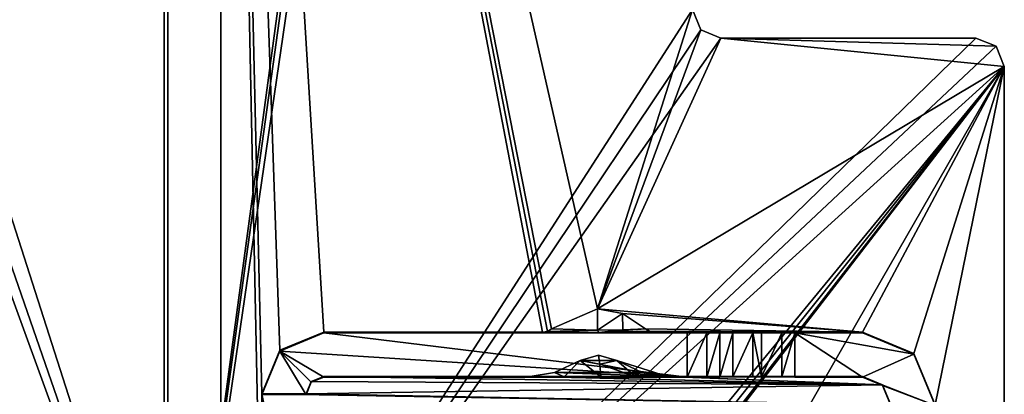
# Model space of a CAD drawing. Header units: millimetres. Extents: x -203 to 203, y -26 to 186.
# Tile 85 of 87: x 173 to 201, y 34 to 45. Entities that reach past the tile are written whole.
import ezdxf

# ---------------------------------------------------------------- set-up
doc = ezdxf.new("R2010")
doc.units = ezdxf.units.MM
doc.header["$LTSCALE"] = 52.148148
for name, color, linetype in [('11', 7, 'CONTINUOUS'), ('15', 7, 'CONTINUOUS'), ('692', 7, 'CONTINUOUS'), ('714', 7, 'CONTINUOUS'), ('715', 7, 'CONTINUOUS'), ('720', 7, 'CONTINUOUS'), ('721', 7, 'CONTINUOUS'), ('723', 7, 'CONTINUOUS'), ('752', 7, 'CONTINUOUS'), ('753', 7, 'CONTINUOUS'), ('754', 7, 'CONTINUOUS'), ('755', 7, 'CONTINUOUS'), ('758', 7, 'CONTINUOUS'), ('759', 7, 'CONTINUOUS'), ('760', 7, 'CONTINUOUS'), ('761', 7, 'CONTINUOUS'), ('762', 7, 'CONTINUOUS'), ('763', 7, 'CONTINUOUS'), ('764', 7, 'CONTINUOUS'), ('765', 7, 'CONTINUOUS'), ('766', 7, 'CONTINUOUS'), ('767', 7, 'CONTINUOUS'), ('771', 7, 'CONTINUOUS'), ('772', 7, 'CONTINUOUS'), ('779', 7, 'CONTINUOUS'), ('780', 7, 'CONTINUOUS'), ('781', 7, 'CONTINUOUS'), ('782', 7, 'CONTINUOUS'), ('783', 7, 'CONTINUOUS'), ('801', 7, 'CONTINUOUS'), ('803', 7, 'CONTINUOUS'), ('804', 7, 'CONTINUOUS'), ('9', 7, 'CONTINUOUS')]:
    doc.layers.add(name, color=color, linetype=linetype)

msp = doc.modelspace()

# ---------------------------------------------------------------- linework, layer by layer
at = {"layer": '11', "linetype": 'Continuous'}
for points in [[(177, 16.991, -431.006), (177, 84.009, -431.591), (-177, 84.009, -431.591), (177, 16.991, -431.006)], [(177, 16.991, -431.006), (-177, 84.009, -431.591), (-177, 16.991, -431.006), (177, 16.991, -431.006)]]:
    msp.add_3dface(points, dxfattribs=at)
at = {"layer": '15', "linetype": 'Continuous'}
for points in [[(177, 0, -447), (-177, 0, -447), (177, 84, -447), (177, 0, -447)], [(177, 84, -447), (-177, 0, -447), (-177, 84, -447), (177, 84, -447)]]:
    msp.add_3dface(points, dxfattribs=at)
at = {"layer": '692', "linetype": 'Continuous'}
for points in [[(177.1, 85.6), (177.1, 21.819), (184, 73), (177.1, 85.6)], [(184, 73), (177.1, 21.819), (184.146, 72.646), (184, 73)], [(184.146, 72.646), (177.1, 21.819), (184.498, 72.5), (184.146, 72.646)], [(177.1, 21.819), (191.9, 44.8), (184.498, 72.5), (177.1, 21.819)], [(192.134, 44.234), (191.9, 44.8), (177.1, 21.819), (192.134, 44.234)], [(192.7, 44), (192.134, 44.234), (177.1, 21.819), (192.7, 44)], [(199.9, 44), (192.7, 44), (177.1, 21.819), (199.9, 44)], [(200.466, 43.766), (199.9, 44), (177.1, 21.819), (200.466, 43.766)], [(200.7, 43.2), (200.466, 43.766), (177.1, 21.819), (200.7, 43.2)], [(200.7, 43.2), (177.1, 21.819), (184.502, 23.5), (200.7, 43.2)], [(177.6, 3), (200.7, 3), (200.7, 43.2), (177.6, 3)], [(177.6, 3), (200.7, 43.2), (184.852, 22.644), (177.6, 3)], [(184.854, 23.354), (200.7, 43.2), (184.502, 23.5), (184.854, 23.354)], [(200.7, 43.2), (185, 23), (184.852, 22.644), (200.7, 43.2)], [(185, 23), (200.7, 43.2), (184.854, 23.354), (185, 23)]]:
    msp.add_3dface(points, dxfattribs=at)
at = {"layer": '714', "linetype": 'Continuous'}
for points in [[(177.1, 21.819), (177.1, 85.6), (177.1, 85.6, -447), (177.1, 21.819)], [(177.1, 21.819), (177.1, 85.6, -447), (177.1, 21.819, -430.7), (177.1, 21.819)], [(177.1, 85.6, -447), (177.1, 83.2, -447), (177.1, 21.819, -430.7), (177.1, 85.6, -447)], [(177.1, 83.2, -447), (177.1, 21.819, -447), (177.1, 21.819, -430.7), (177.1, 83.2, -447)]]:
    msp.add_3dface(points, dxfattribs=at)
at = {"layer": '715', "linetype": 'Continuous'}
for points in [[(177.1, 21.819, -447), (177.1, 83.2, -447), (156.5, 22.5, -447), (177.1, 21.819, -447)], [(177.1, 83.2, -447), (156.5, 81.2, -447), (156.5, 22.5, -447), (177.1, 83.2, -447)]]:
    msp.add_3dface(points, dxfattribs=at)
at = {"layer": '720', "linetype": 'Continuous'}
for points in [[(178.6, 20.5, -447), (178.6, 83.2, -447), (179.75, 27.701, -447), (178.6, 20.5, -447)], [(178.6, 83.2, -447), (191.9, 44.8, -447), (189.228, 36.359, -447), (178.6, 83.2, -447)], [(181.5, 35.695, -447), (178.6, 83.2, -447), (187.668, 35.695, -447), (181.5, 35.695, -447)], [(178.6, 83.2, -447), (181.5, 35.695, -447), (180.266, 35.186, -447), (178.6, 83.2, -447)], [(187.668, 35.695, -447), (178.6, 83.2, -447), (187.809, 35.721, -447), (187.668, 35.695, -447)], [(187.809, 35.721, -447), (178.6, 83.2, -447), (187.922, 35.791, -447), (187.809, 35.721, -447)], [(187.922, 35.791, -447), (178.6, 83.2, -447), (189.228, 36.359, -447), (187.922, 35.791, -447)], [(179.75, 33.955, -447), (178.6, 83.2, -447), (180.266, 35.186, -447), (179.75, 33.955, -447)], [(178.6, 83.2, -447), (179.75, 33.955, -447), (179.75, 27.701, -447), (178.6, 83.2, -447)], [(191.9, 44.8, -447), (192.134, 44.234, -447), (189.228, 36.359, -447), (191.9, 44.8, -447)], [(192.134, 44.234, -447), (192.7, 44, -447), (189.228, 36.359, -447), (192.134, 44.234, -447)], [(192.7, 44, -447), (200.7, 43.2, -447), (189.228, 36.359, -447), (192.7, 44, -447)], [(200.466, 43.766, -447), (200.7, 43.2, -447), (192.7, 44, -447), (200.466, 43.766, -447)], [(199.9, 44, -447), (200.466, 43.766, -447), (192.7, 44, -447), (199.9, 44, -447)], [(189.228, 36.359, -447), (200.7, 43.2, -447), (196.7, 35.695, -447), (189.228, 36.359, -447)], [(196.7, 35.695, -447), (200.7, 43.2, -447), (198.15, 35.095, -447), (196.7, 35.695, -447)], [(198.15, 35.095, -447), (200.7, 43.2, -447), (198.75, 33.645, -447), (198.15, 35.095, -447)], [(200.7, 43.2, -447), (200.7, 3, -447), (198.75, 33.645, -447), (200.7, 43.2, -447)], [(189.927, 36.223, -447), (189.228, 36.359, -447), (196.7, 35.695, -447), (189.927, 36.223, -447)], [(190.578, 35.791, -447), (189.927, 36.223, -447), (196.7, 35.695, -447), (190.578, 35.791, -447)], [(190.687, 35.723, -447), (190.578, 35.791, -447), (196.7, 35.695, -447), (190.687, 35.723, -447)], [(190.833, 35.695, -447), (190.687, 35.723, -447), (196.7, 35.695, -447), (190.833, 35.695, -447)], [(189.248, 35.049, -447), (189.77, 34.901, -447), (188.73, 34.901, -447), (189.248, 35.049, -447)], [(188.73, 34.901, -447), (190.484, 34.562, -447), (188.012, 34.561, -447), (188.73, 34.901, -447)], [(189.77, 34.901, -447), (190.484, 34.562, -447), (188.73, 34.901, -447), (189.77, 34.901, -447)], [(181.5, 34.445, -447), (197.266, 34.211, -447), (181.15, 34.302, -447), (181.5, 34.445, -447)], [(187.299, 34.445, -447), (197.266, 34.211, -447), (181.5, 34.445, -447), (187.299, 34.445, -447)], [(187.321, 34.445, -447), (197.266, 34.211, -447), (187.299, 34.445, -447), (187.321, 34.445, -447)], [(188.012, 34.561, -447), (191.179, 34.445, -447), (187.321, 34.445, -447), (188.012, 34.561, -447)], [(191.179, 34.445, -447), (197.266, 34.211, -447), (187.321, 34.445, -447), (191.179, 34.445, -447)], [(190.484, 34.562, -447), (191.179, 34.445, -447), (188.012, 34.561, -447), (190.484, 34.562, -447)], [(191.201, 34.445, -447), (197.266, 34.211, -447), (191.179, 34.445, -447), (191.201, 34.445, -447)], [(196.7, 34.445, -447), (197.266, 34.211, -447), (191.201, 34.445, -447), (196.7, 34.445, -447)], [(181.15, 34.302, -447), (197.266, 34.211, -447), (181, 33.955, -447), (181.15, 34.302, -447)], [(197.266, 34.211, -447), (197.5, 33.645, -447), (181, 33.955, -447), (197.266, 34.211, -447)], [(181, 33.955, -447), (197.5, 33.645, -447), (179.75, 33.955, -447), (181, 33.955, -447)], [(179.75, 33.955, -447), (197.5, 33.645, -447), (181, 27.701, -447), (179.75, 33.955, -447)], [(179.75, 27.701, -447), (179.75, 33.955, -447), (181, 27.701, -447), (179.75, 27.701, -447)]]:
    msp.add_3dface(points, dxfattribs=at)
at = {"layer": '721', "linetype": 'Continuous'}
for points in [[(178.6, 20.5, -447), (178.6, 20.5, -451.2), (178.6, 83.2, -451.2), (178.6, 20.5, -447)], [(178.6, 83.2, -447), (178.6, 20.5, -447), (178.6, 83.2, -451.2), (178.6, 83.2, -447)]]:
    msp.add_3dface(points, dxfattribs=at)
at = {"layer": '723', "linetype": 'Continuous'}
for points in [[(157.086, 82.614, -451.2), (158.5, 83.2, -451.2), (178.6, 20.5, -451.2), (157.086, 82.614, -451.2)], [(178.6, 20.5, -451.2), (158.5, 83.2, -451.2), (178.6, 83.2, -451.2), (178.6, 20.5, -451.2)], [(156.5, 81.2, -451.2), (157.086, 82.614, -451.2), (178.6, 20.5, -451.2), (156.5, 81.2, -451.2)], [(156.5, 22.5, -451.2), (156.5, 81.2, -451.2), (178.6, 20.5, -451.2), (156.5, 22.5, -451.2)]]:
    msp.add_3dface(points, dxfattribs=at)
at = {"layer": '752', "linetype": 'Continuous'}
for points in [[(200.7, 3), (200.7, 3, -447), (200.7, 43.2), (200.7, 3)], [(200.7, 43.2), (200.7, 3, -447), (200.7, 43.2, -447), (200.7, 43.2)]]:
    msp.add_3dface(points, dxfattribs=at)
at = {"layer": '753', "linetype": 'Continuous'}
for points in [[(199.9, 44), (200.466, 43.766), (199.9, 44, -447), (199.9, 44)], [(200.466, 43.766), (200.466, 43.766, -447), (199.9, 44, -447), (200.466, 43.766)], [(200.466, 43.766), (200.7, 43.2), (200.466, 43.766, -447), (200.466, 43.766)], [(200.7, 43.2), (200.7, 43.2, -447), (200.466, 43.766, -447), (200.7, 43.2)]]:
    msp.add_3dface(points, dxfattribs=at)
at = {"layer": '754', "linetype": 'Continuous'}
for points in [[(192.7, 44), (199.9, 44), (199.9, 44, -447), (192.7, 44)], [(192.7, 44), (199.9, 44, -447), (192.7, 44, -447), (192.7, 44)]]:
    msp.add_3dface(points, dxfattribs=at)
at = {"layer": '755', "linetype": 'Continuous'}
for points in [[(191.9, 44.8), (192.134, 44.234), (191.9, 44.8, -447), (191.9, 44.8)], [(192.134, 44.234), (192.134, 44.234, -447), (191.9, 44.8, -447), (192.134, 44.234)], [(192.134, 44.234), (192.7, 44), (192.134, 44.234, -447), (192.134, 44.234)], [(192.7, 44), (192.7, 44, -447), (192.134, 44.234, -447), (192.7, 44)]]:
    msp.add_3dface(points, dxfattribs=at)
at = {"layer": '758', "linetype": 'Continuous'}
for points in [[(181.5, 35.695, -447), (187.668, 35.695, -447), (181.5, 35.679, -450.955), (181.5, 35.695, -447)], [(181.5, 35.679, -450.955), (187.668, 35.695, -447), (189.259, 35.692, -447.879), (181.5, 35.679, -450.955)], [(191.75, 35.679, -450.955), (181.5, 35.679, -450.955), (189.259, 35.692, -447.879), (191.75, 35.679, -450.955)], [(190.833, 35.695, -447), (191.75, 35.679, -450.955), (189.259, 35.692, -447.879), (190.833, 35.695, -447)], [(190.833, 35.695, -447), (196.7, 35.695, -447), (193.045, 35.684, -449.876), (190.833, 35.695, -447)], [(191.75, 35.679, -450.955), (190.833, 35.695, -447), (193.045, 35.684, -449.876), (191.75, 35.679, -450.955)], [(192.677, 35.682, -450.33), (191.75, 35.679, -450.955), (193.045, 35.684, -449.876), (192.677, 35.682, -450.33)], [(192.309, 35.68, -450.784), (191.75, 35.679, -450.955), (192.677, 35.682, -450.33), (192.309, 35.68, -450.784)], [(193.045, 35.684, -449.876), (196.7, 35.695, -447), (193.604, 35.684, -449.705), (193.045, 35.684, -449.876)], [(193.604, 35.684, -449.705), (196.7, 35.695, -447), (193.854, 35.684, -449.705), (193.604, 35.684, -449.705)], [(193.854, 35.684, -449.705), (196.7, 35.695, -447), (194.424, 35.684, -449.883), (193.854, 35.684, -449.705)], [(194.424, 35.684, -449.883), (196.7, 35.695, -447), (194.791, 35.682, -450.355), (194.424, 35.684, -449.883)], [(194.791, 35.682, -450.355), (196.7, 35.695, -447), (196.7, 35.682, -450.355), (194.791, 35.682, -450.355)]]:
    msp.add_3dface(points, dxfattribs=at)
at = {"layer": '759', "linetype": 'Continuous'}
for points in [[(180.266, 35.186, -447), (181.5, 35.695, -447), (180.263, 35.167, -450.953), (180.266, 35.186, -447)], [(181.5, 35.695, -447), (181.5, 35.679, -450.955), (180.263, 35.167, -450.953), (181.5, 35.695, -447)], [(179.75, 33.955, -447), (180.266, 35.186, -447), (179.75, 33.947, -449.098), (179.75, 33.955, -447)], [(179.75, 33.947, -449.098), (180.266, 35.186, -447), (180.263, 35.167, -450.953), (179.75, 33.947, -449.098)], [(179.75, 33.929, -450.948), (179.75, 33.947, -449.098), (180.263, 35.167, -450.953), (179.75, 33.929, -450.948)], [(179.75, 33.937, -449.098), (179.75, 33.947, -449.098), (179.75, 33.929, -450.948), (179.75, 33.937, -449.098)]]:
    msp.add_3dface(points, dxfattribs=at)
at = {"layer": '760', "linetype": 'Continuous'}
for points in [[(181, 33.955, -447), (179.75, 33.955, -447), (179.75, 33.947, -449.098), (181, 33.955, -447)], [(181, 33.955, -447), (179.75, 33.947, -449.098), (181, 33.947, -449.098), (181, 33.955, -447)]]:
    msp.add_3dface(points, dxfattribs=at)
at = {"layer": '761', "linetype": 'Continuous'}
for points in [[(181.5, 34.445, -447), (181.15, 34.302, -447), (181.5, 34.429, -450.95), (181.5, 34.445, -447)], [(181.15, 34.302, -447), (181, 33.955, -447), (181.146, 34.283, -450.949), (181.15, 34.302, -447)], [(181, 33.955, -447), (181, 33.947, -449.098), (181.146, 34.283, -450.949), (181, 33.955, -447)], [(181, 33.929, -450.948), (181.146, 34.283, -450.949), (181, 33.937, -449.098), (181, 33.929, -450.948)], [(181, 33.937, -449.098), (181.146, 34.283, -450.949), (181, 33.947, -449.098), (181, 33.937, -449.098)], [(181.5, 34.429, -450.95), (181.15, 34.302, -447), (181.146, 34.283, -450.949), (181.5, 34.429, -450.95)]]:
    msp.add_3dface(points, dxfattribs=at)
at = {"layer": '762', "linetype": 'Continuous'}
for points in [[(187.299, 34.445, -447), (181.5, 34.445, -447), (187.305, 34.445, -447.01), (187.299, 34.445, -447)], [(181.5, 34.445, -447), (181.5, 34.429, -450.95), (191.75, 34.429, -450.95), (181.5, 34.445, -447)], [(187.305, 34.445, -447.01), (181.5, 34.445, -447), (188.279, 34.441, -447.988), (187.305, 34.445, -447.01)], [(188.279, 34.441, -447.988), (181.5, 34.445, -447), (191.75, 34.429, -450.95), (188.279, 34.441, -447.988)], [(191.195, 34.445, -447.01), (190.306, 34.442, -447.935), (191.75, 34.429, -450.95), (191.195, 34.445, -447.01)], [(191.201, 34.445, -447), (191.195, 34.445, -447.01), (191.75, 34.429, -450.95), (191.201, 34.445, -447)], [(196.7, 34.445, -447), (191.201, 34.445, -447), (196.7, 34.432, -450.35), (196.7, 34.445, -447)], [(196.7, 34.432, -450.35), (191.201, 34.445, -447), (194.424, 34.434, -449.878), (196.7, 34.432, -450.35)], [(194.424, 34.434, -449.878), (191.201, 34.445, -447), (193.854, 34.434, -449.7), (194.424, 34.434, -449.878)], [(193.854, 34.434, -449.7), (191.201, 34.445, -447), (193.604, 34.434, -449.7), (193.854, 34.434, -449.7)], [(193.604, 34.434, -449.7), (191.201, 34.445, -447), (193.045, 34.434, -449.87), (193.604, 34.434, -449.7)], [(193.045, 34.434, -449.87), (191.201, 34.445, -447), (192.677, 34.432, -450.325), (193.045, 34.434, -449.87)], [(192.677, 34.432, -450.325), (191.201, 34.445, -447), (192.309, 34.43, -450.779), (192.677, 34.432, -450.325)], [(192.309, 34.43, -450.779), (191.201, 34.445, -447), (191.75, 34.429, -450.95), (192.309, 34.43, -450.779)], [(189.321, 34.44, -448.262), (188.279, 34.441, -447.988), (191.75, 34.429, -450.95), (189.321, 34.44, -448.262)], [(190.306, 34.442, -447.935), (189.321, 34.44, -448.262), (191.75, 34.429, -450.95), (190.306, 34.442, -447.935)], [(194.791, 34.432, -450.35), (196.7, 34.432, -450.35), (194.424, 34.434, -449.878), (194.791, 34.432, -450.35)]]:
    msp.add_3dface(points, dxfattribs=at)
at = {"layer": '763', "linetype": 'Continuous'}
msp.add_3dface([(187.299, 34.445, -447), (187.305, 34.445, -447.01), (187.321, 34.445, -447), (187.299, 34.445, -447)], dxfattribs=at)
at = {"layer": '764', "linetype": 'Continuous'}
for points in [[(188.73, 34.901, -447), (188.012, 34.561, -447), (188.279, 34.441, -447.988), (188.73, 34.901, -447)], [(188.73, 34.901, -447), (188.279, 34.441, -447.988), (189.321, 34.44, -448.262), (188.73, 34.901, -447)], [(188.73, 34.901, -447), (189.321, 34.44, -448.262), (189.29, 34.796, -447.298), (188.73, 34.901, -447)], [(190.306, 34.442, -447.935), (189.77, 34.901, -447), (189.29, 34.796, -447.298), (190.306, 34.442, -447.935)], [(189.321, 34.44, -448.262), (190.306, 34.442, -447.935), (189.29, 34.796, -447.298), (189.321, 34.44, -448.262)], [(190.484, 34.562, -447), (189.77, 34.901, -447), (191.195, 34.445, -447.01), (190.484, 34.562, -447)], [(189.77, 34.901, -447), (190.306, 34.442, -447.935), (191.195, 34.445, -447.01), (189.77, 34.901, -447)], [(187.305, 34.445, -447.01), (188.279, 34.441, -447.988), (187.321, 34.445, -447), (187.305, 34.445, -447.01)], [(188.012, 34.561, -447), (187.321, 34.445, -447), (188.279, 34.441, -447.988), (188.012, 34.561, -447)], [(191.179, 34.445, -447), (190.484, 34.562, -447), (191.195, 34.445, -447.01), (191.179, 34.445, -447)]]:
    msp.add_3dface(points, dxfattribs=at)
at = {"layer": '765', "linetype": 'Continuous'}
for points in [[(189.248, 35.049, -447), (188.73, 34.901, -447), (189.29, 34.796, -447.298), (189.248, 35.049, -447)], [(189.77, 34.901, -447), (189.248, 35.049, -447), (189.29, 34.796, -447.298), (189.77, 34.901, -447)]]:
    msp.add_3dface(points, dxfattribs=at)
at = {"layer": '766', "linetype": 'Continuous'}
msp.add_3dface([(191.201, 34.445, -447), (191.179, 34.445, -447), (191.195, 34.445, -447.01), (191.201, 34.445, -447)], dxfattribs=at)
at = {"layer": '767', "linetype": 'Continuous'}
for points in [[(197.266, 34.211, -447), (196.7, 34.445, -447), (197.266, 34.197, -450.349), (197.266, 34.211, -447)], [(196.7, 34.445, -447), (196.7, 34.432, -450.35), (197.266, 34.197, -450.349), (196.7, 34.445, -447)], [(197.5, 33.645, -447), (197.266, 34.211, -447), (197.5, 33.632, -450.346), (197.5, 33.645, -447)], [(197.5, 33.632, -450.346), (197.266, 34.211, -447), (197.266, 34.197, -450.349), (197.5, 33.632, -450.346)]]:
    msp.add_3dface(points, dxfattribs=at)
at = {"layer": '771', "linetype": 'Continuous'}
for points in [[(196.7, 35.695, -447), (198.15, 35.095, -447), (196.7, 35.682, -450.355), (196.7, 35.695, -447)], [(196.7, 35.682, -450.355), (198.15, 35.095, -447), (198.15, 35.081, -450.352), (196.7, 35.682, -450.355)], [(198.15, 35.095, -447), (198.75, 33.645, -447), (198.15, 35.081, -450.352), (198.15, 35.095, -447)], [(198.75, 33.645, -447), (198.75, 33.632, -450.346), (198.15, 35.081, -450.352), (198.75, 33.645, -447)]]:
    msp.add_3dface(points, dxfattribs=at)
at = {"layer": '772', "linetype": 'Continuous'}
for points in [[(194.791, 35.682, -450.355), (196.7, 35.682, -450.355), (198.15, 35.081, -450.352), (194.791, 35.682, -450.355)], [(194.791, 35.682, -450.355), (196.7, 34.432, -450.35), (194.791, 34.432, -450.35), (194.791, 35.682, -450.355)], [(196.7, 34.432, -450.35), (194.791, 35.682, -450.355), (198.15, 35.081, -450.352), (196.7, 34.432, -450.35)], [(198.75, 33.632, -450.346), (196.7, 34.432, -450.35), (198.15, 35.081, -450.352), (198.75, 33.632, -450.346)], [(197.266, 34.197, -450.349), (196.7, 34.432, -450.35), (198.75, 33.632, -450.346), (197.266, 34.197, -450.349)], [(197.5, 33.632, -450.346), (197.266, 34.197, -450.349), (198.75, 33.632, -450.346), (197.5, 33.632, -450.346)]]:
    msp.add_3dface(points, dxfattribs=at)
at = {"layer": '779', "linetype": 'Continuous'}
for points in [[(193.854, 35.684, -449.705), (194.424, 35.684, -449.883), (193.854, 34.434, -449.7), (193.854, 35.684, -449.705)], [(194.424, 35.684, -449.883), (194.424, 34.434, -449.878), (193.854, 34.434, -449.7), (194.424, 35.684, -449.883)], [(194.424, 35.684, -449.883), (194.791, 35.682, -450.355), (194.424, 34.434, -449.878), (194.424, 35.684, -449.883)], [(194.791, 35.682, -450.355), (194.791, 34.432, -450.35), (194.424, 34.434, -449.878), (194.791, 35.682, -450.355)]]:
    msp.add_3dface(points, dxfattribs=at)
at = {"layer": '780', "linetype": 'Continuous'}
for points in [[(193.604, 35.684, -449.705), (193.854, 35.684, -449.705), (193.854, 34.434, -449.7), (193.604, 35.684, -449.705)], [(193.604, 35.684, -449.705), (193.854, 34.434, -449.7), (193.604, 34.434, -449.7), (193.604, 35.684, -449.705)]]:
    msp.add_3dface(points, dxfattribs=at)
at = {"layer": '781', "linetype": 'Continuous'}
for points in [[(192.677, 35.682, -450.33), (193.045, 35.684, -449.876), (192.677, 34.432, -450.325), (192.677, 35.682, -450.33)], [(193.045, 35.684, -449.876), (193.045, 34.434, -449.87), (192.677, 34.432, -450.325), (193.045, 35.684, -449.876)], [(193.045, 35.684, -449.876), (193.604, 35.684, -449.705), (193.045, 34.434, -449.87), (193.045, 35.684, -449.876)], [(193.604, 35.684, -449.705), (193.604, 34.434, -449.7), (193.045, 34.434, -449.87), (193.604, 35.684, -449.705)]]:
    msp.add_3dface(points, dxfattribs=at)
at = {"layer": '782', "linetype": 'Continuous'}
for points in [[(191.75, 35.679, -450.955), (192.309, 35.68, -450.784), (191.75, 34.429, -450.95), (191.75, 35.679, -450.955)], [(192.309, 35.68, -450.784), (192.309, 34.43, -450.779), (191.75, 34.429, -450.95), (192.309, 35.68, -450.784)], [(192.309, 35.68, -450.784), (192.677, 35.682, -450.33), (192.309, 34.43, -450.779), (192.309, 35.68, -450.784)], [(192.677, 35.682, -450.33), (192.677, 34.432, -450.325), (192.309, 34.43, -450.779), (192.677, 35.682, -450.33)]]:
    msp.add_3dface(points, dxfattribs=at)
at = {"layer": '783', "linetype": 'Continuous'}
for points in [[(180.263, 35.167, -450.953), (181.5, 35.679, -450.955), (191.75, 34.429, -450.95), (180.263, 35.167, -450.953)], [(181.5, 35.679, -450.955), (191.75, 35.679, -450.955), (191.75, 34.429, -450.95), (181.5, 35.679, -450.955)], [(179.75, 33.929, -450.948), (180.263, 35.167, -450.953), (181, 33.929, -450.948), (179.75, 33.929, -450.948)], [(180.263, 35.167, -450.953), (181.5, 34.429, -450.95), (181.146, 34.283, -450.949), (180.263, 35.167, -450.953)], [(181.5, 34.429, -450.95), (180.263, 35.167, -450.953), (191.75, 34.429, -450.95), (181.5, 34.429, -450.95)], [(180.263, 35.167, -450.953), (181.146, 34.283, -450.949), (181, 33.929, -450.948), (180.263, 35.167, -450.953)]]:
    msp.add_3dface(points, dxfattribs=at)
at = {"layer": '801', "linetype": 'Continuous'}
for points in [[(179.75, 33.947, -449.098), (181, 33.937, -449.098), (181, 33.947, -449.098), (179.75, 33.947, -449.098)], [(179.75, 33.947, -449.098), (179.75, 33.937, -449.098), (181, 33.937, -449.098), (179.75, 33.947, -449.098)]]:
    msp.add_3dface(points, dxfattribs=at)
at = {"layer": '803', "linetype": 'Continuous'}
for points in [[(187.668, 35.695, -447), (187.809, 35.721, -447), (189.22, 35.751, -447.718), (187.668, 35.695, -447)], [(189.259, 35.692, -447.879), (187.668, 35.695, -447), (189.22, 35.751, -447.718), (189.259, 35.692, -447.879)], [(187.809, 35.721, -447), (187.922, 35.791, -447), (189.22, 35.751, -447.718), (187.809, 35.721, -447)], [(189.934, 35.76, -447.543), (189.259, 35.692, -447.879), (189.22, 35.751, -447.718), (189.934, 35.76, -447.543)], [(190.578, 35.791, -447), (190.687, 35.723, -447), (189.259, 35.692, -447.879), (190.578, 35.791, -447)], [(190.578, 35.791, -447), (189.259, 35.692, -447.879), (189.934, 35.76, -447.543), (190.578, 35.791, -447)], [(190.687, 35.723, -447), (190.833, 35.695, -447), (189.259, 35.692, -447.879), (190.687, 35.723, -447)]]:
    msp.add_3dface(points, dxfattribs=at)
at = {"layer": '804', "linetype": 'Continuous'}
for points in [[(187.922, 35.791, -447), (189.228, 36.359, -447), (189.22, 35.751, -447.718), (187.922, 35.791, -447)], [(189.228, 36.359, -447), (189.927, 36.223, -447), (189.22, 35.751, -447.718), (189.228, 36.359, -447)], [(189.927, 36.223, -447), (189.934, 35.76, -447.543), (189.22, 35.751, -447.718), (189.927, 36.223, -447)], [(189.927, 36.223, -447), (190.578, 35.791, -447), (189.934, 35.76, -447.543), (189.927, 36.223, -447)]]:
    msp.add_3dface(points, dxfattribs=at)
at = {"layer": '9', "linetype": 'Continuous'}
for points in [[(177, 84.71, -431.887), (177, 0, -447), (177, 85, -432.591), (177, 84.71, -431.887)], [(177, 85, -432.591), (177, 0, -447), (177, 85, -446), (177, 85, -432.591)], [(177, 85, -446), (177, 0, -447), (177, 84.707, -446.707), (177, 85, -446)], [(177, 84.009, -431.591), (177, 0, -447), (177, 84.71, -431.887), (177, 84.009, -431.591)], [(177, 84.707, -446.707), (177, 0, -447), (177, 84, -447), (177, 84.707, -446.707)], [(177, 0, -447), (177, 84.009, -431.591), (177, 16.991, -431.006), (177, 0, -447)]]:
    msp.add_3dface(points, dxfattribs=at)

doc.saveas('drawing.dxf')
